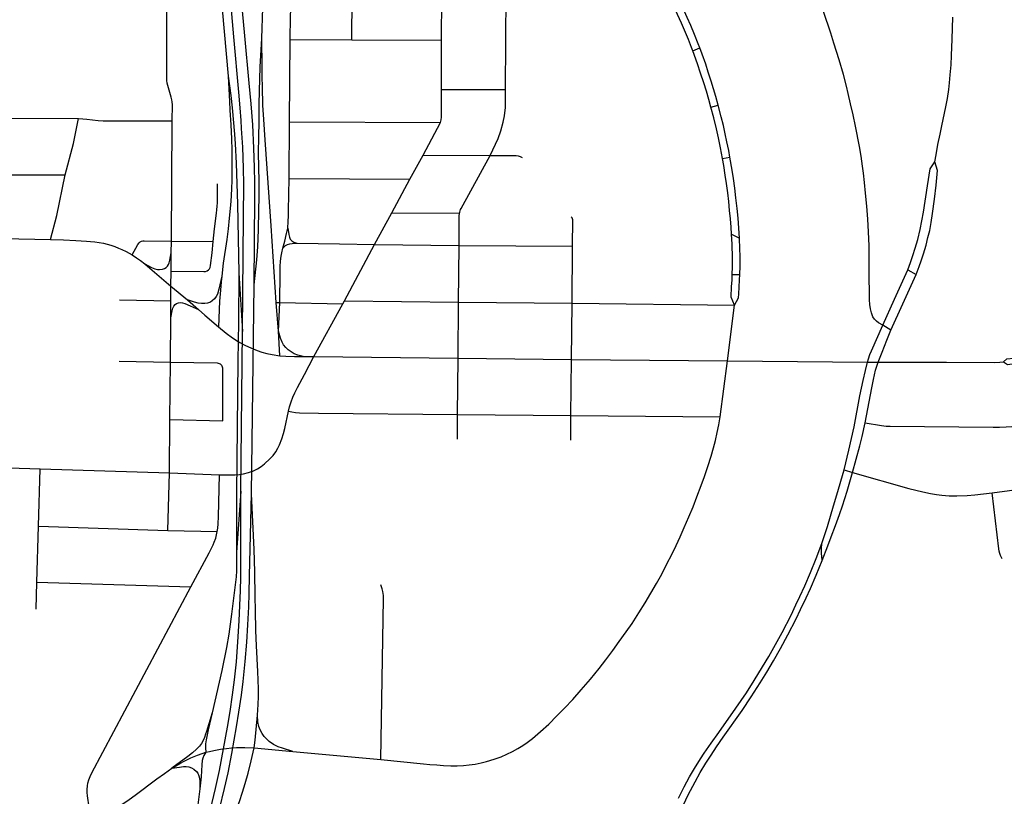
# Model space of a CAD drawing. Extents: x 1410746 to 1533160, y 578873 to 704954.
# Tile 135 of 227: x 1487789 to 1493511, y 635700 to 640213. Entities that reach past the tile are written whole.
import ezdxf

# ---------------------------------------------------------------- set-up
doc = ezdxf.new("R2010")
doc.units = 0
doc.header["$MEASUREMENT"] = 0
doc.layers.add('MC_STREETS', color=254, linetype='CONTINUOUS')

msp = doc.modelspace()

# ---------------------------------------------------------------- linework, layer by layer
at = {"layer": 'MC_STREETS'}
for p, q in [((1489717.96115, 640095.4444), (1489722.01535, 640455.10955)), ((1490240.47685, 640093.9746), (1490243.806875, 640447.94665)), ((1489196.143175, 640103.635175), (1489200.7766, 640282.320625)), ((1489356.938275, 639619.27195), (1489360.60345, 640097.706925)), ((1489360.60345, 640097.706925), (1489717.96115, 640095.4444)), ((1489717.96115, 640095.4444), (1490240.47685, 640093.9746)), ((1490239.53045, 639807.996575), (1490240.47685, 640093.9746)), ((1491701.437875, 640031.451875), (1491740.897225, 640049.3258)), ((1490239.53045, 639807.996575), (1490611.939025, 639807.18285)), ((1491806.0493, 639703.898725), (1491847.527475, 639717.03495)), ((1487500.823575, 639642.96125), (1488129.5936, 639638.72025)), ((1488670.019025, 638926.443575), (1488675.658675, 639624.71275)), ((1489353.981, 639289.9097), (1489356.938275, 639619.27195)), ((1489356.938275, 639619.27195), (1490234.191675, 639615.43195)), ((1490132.728125, 639425.462325), (1490234.191675, 639615.43195)), ((1490056.02435, 639285.7457), (1490132.728125, 639425.462325)), ((1490132.728125, 639425.462325), (1490523.247075, 639423.108525)), ((1491872.847875, 639407.060575), (1491916.371025, 639414.840075)), ((1487500.0579, 639313.134375), (1488053.63935, 639310.8131)), ((1489353.981, 639289.9097), (1490056.02435, 639285.7457)), ((1489951.014975, 639091.729425), (1490056.02435, 639285.7457)), ((1489851.3559, 638906.70795), (1489951.014975, 639091.729425)), ((1489951.014975, 639091.729425), (1490344.718775, 639088.313875)), ((1487693.157275, 638941.18515), (1487967.119975, 638936.725525)), ((1491925.675525, 638966.84745), (1491972.1184, 638943.4064)), ((1488669.473675, 638858.92095), (1488670.019025, 638926.443575)), ((1488670.019025, 638926.443575), (1488912.668925, 638923.390175)), ((1489675.95385, 638579.7899), (1489851.3559, 638906.70795)), ((1489851.3559, 638906.70795), (1490342.317525, 638901.09935)), ((1490338.921525, 638571.45565), (1490342.317525, 638901.09935)), ((1490342.317525, 638901.09935), (1491001.484175, 638896.3438)), ((1490999.10595, 638565.524175), (1491001.484175, 638896.3438)), ((1488668.612025, 638752.2368), (1488669.473675, 638858.92095)), ((1488667.91145, 638665.495325), (1488668.612025, 638752.2368)), ((1489062.11595, 638742.312775), (1489082.70045, 638402.059525)), ((1491929.5559, 638732.03455), (1491973.469, 638731.949775)), ((1492949.895125, 638759.442275), (1492997.8028, 638731.700775)), ((1488667.212475, 638578.951675), (1488667.91145, 638665.495325)), ((1488667.91145, 638665.495325), (1488763.400975, 638584.435825)), ((1489135.797325, 637458.615725), (1489150.380675, 638672.1574)), ((1488368.974425, 638584.911675), (1488667.212475, 638578.951675)), ((1488666.4235, 638481.266125), (1488667.212475, 638578.951675)), ((1488763.400975, 638584.435825), (1488827.91135, 638528.283075)), ((1489292.655025, 638403.211775), (1489279.144425, 638570.3835)), ((1489279.144425, 638570.3835), (1489300.3066, 638569.939675)), ((1489292.655025, 638403.211775), (1489300.3066, 638569.939675)), ((1489300.3066, 638569.939675), (1489666.317675, 638562.263275)), ((1489498.20995, 638256.50255), (1489666.317675, 638562.263275)), ((1489666.317675, 638562.263275), (1489675.95385, 638579.7899)), ((1489675.95385, 638579.7899), (1490338.921525, 638571.45565)), ((1490336.63195, 638245.456875), (1490338.921525, 638571.45565)), ((1490338.921525, 638571.45565), (1490999.10595, 638565.524175)), ((1490995.790675, 638239.236575), (1490999.10595, 638565.524175)), ((1490999.10595, 638565.524175), (1491943.0423, 638554.75195)), ((1491902.33865, 638230.7369), (1491943.0423, 638554.75195)), ((1488664.340075, 638223.310275), (1488666.4235, 638481.266125)), ((1492852.23885, 638409.67355), (1492804.02725, 638437.2239)), ((1489073.5633, 637472.9579), (1489082.70045, 638402.059525)), ((1489300.56265, 638260.12065), (1489292.655025, 638403.211775)), ((1489435.7143, 638255.095775), (1489498.20995, 638256.50255)), ((1489498.20995, 638256.50255), (1490336.63195, 638245.456875)), ((1488366.7366, 638229.077425), (1488664.340075, 638223.310275)), ((1488661.64065, 637889.080425), (1488664.340075, 638223.310275)), ((1490333.1102, 637919.43565), (1490336.63195, 638245.456875)), ((1490336.63195, 638245.456875), (1490995.790675, 638239.236575)), ((1490992.468475, 637912.77045), (1490995.790675, 638239.236575)), ((1490995.790675, 638239.236575), (1491902.33865, 638230.7369)), ((1491858.846725, 637905.819325), (1491902.33865, 638230.7369)), ((1491902.33865, 638230.7369), (1492715.3746, 638222.909975)), ((1492715.3746, 638222.909975), (1492777.4787, 638222.692375)), ((1490332.405675, 637775.62955), (1490333.1102, 637919.43565)), ((1490333.1102, 637919.43565), (1490992.468475, 637912.77045)), ((1490990.6921, 637769.04125), (1490992.468475, 637912.77045)), ((1490992.468475, 637912.77045), (1491858.846725, 637905.819325)), ((1488659.136325, 637579.010675), (1488661.64065, 637889.080425)), ((1488661.64065, 637889.080425), (1488968.8438, 637881.563125)), ((1487897.9278, 637270.939325), (1487906.840225, 637603.26965)), ((1487906.840225, 637603.26965), (1488659.136325, 637579.010675)), ((1488650.2212, 637245.269775), (1488659.136325, 637579.010675)), ((1488659.136325, 637579.010675), (1488949.426925, 637569.1929)), ((1492579.62545, 637596.61275), (1492629.176, 637582.49745)), ((1493441.1042, 637463.808675), (1493883.254625, 637522.4878)), ((1489073.5633, 637472.9579), (1489047.73455, 637116.214275)), ((1487888.52495, 636944.542525), (1487897.9278, 637270.939325)), ((1487897.9278, 637270.939325), (1488650.2212, 637245.269775)), ((1488650.2212, 637245.269775), (1488936.432875, 637238.63745)), ((1487883.998975, 636787.434075), (1487888.52495, 636944.542525)), ((1487888.52495, 636944.542525), (1488783.679925, 636917.262975)), ((1489150.482725, 635981.97995), (1489376.33595, 635961.548925)), ((1489376.33595, 635961.548925), (1489887.8767, 635913.4421))]:
    msp.add_line(p, q, dxfattribs=at)
for points in [[(1489082.70045, 638402.059525), (1489089.766725, 639065.94865), (1489090.663425, 639257.6799), (1489089.070825, 639350.4484), (1489085.08935, 639471.48545), (1489078.320825, 639581.772475), (1489075.5338, 639627.957675), (1489069.561575, 639700.818775), (1489061.5986, 639791.59655), (1489032.5338, 640112.902125), (1488965.24675, 640895.263225)], [(1489360.60345, 640097.706925), (1489362.129, 640229.992925), (1489363.665425, 640274.62355), (1489366.8764, 640338.817), (1489369.9839, 640460.83855)], [(1490611.939025, 639807.18285), (1490616.2503, 640367.013675), (1490615.0436, 640408.413175), (1490612.9255, 640442.332025)], [(1491701.437875, 640031.451875), (1491693.4831, 640051.763975), (1491674.4727, 640098.11815), (1491657.5456, 640139.5244), (1491634.88935, 640193.170225), (1491611.9727, 640242.388975), (1491588.274775, 640292.909825), (1491560.742175, 640350.433125), (1491537.86695, 640396.4695), (1491519.4238, 640433.64175)], [(1491740.897225, 640049.3258), (1491731.758425, 640073.479425), (1491710.664675, 640127.6461), (1491688.789675, 640179.98985), (1491668.216775, 640226.0836), (1491646.341775, 640273.479425), (1491624.727175, 640319.573175), (1491598.945925, 640373.479425), (1491574.7331, 640420.7744), (1491558.08865, 640454.335725)], [(1488946.5338, 640377.670625), (1488954.8949, 640342.6336), (1488961.265275, 640307.1984), (1488966.04305, 640274.9484), (1489001.0801, 639885.957675)], [(1489150.380675, 638672.1574), (1489155.936225, 639179.10185), (1489154.92805, 639269.364525), (1489152.9943, 639353.965), (1489149.8693, 639466.812225), (1489142.924875, 639601.534425), (1489134.2443, 639725.14555), (1489122.785975, 639845.284425), (1489097.367725, 640119.086725), (1489071.7443, 640390.423325)], [(1488675.658675, 639624.71275), (1488676.0641, 639718.74775), (1488674.8193, 639735.1571), (1488672.47555, 639748.43835), (1488668.811725, 639762.23525), (1488648.773725, 639831.5048), (1488645.9655, 639844.984275), (1488643.906125, 639859.212625), (1488643.157275, 639872.130475), (1488644.268075, 640227.851975), (1488644.430625, 640257.272925), (1488645.4895, 640281.836725), (1488647.52855, 640301.00375), (1488650.383225, 640319.151225), (1488655.684725, 640339.337775)], [(1492804.02725, 638437.2239), (1492780.552475, 638451.816575), (1492767.6696, 638461.91275), (1492756.991875, 638472.731175), (1492747.616875, 638486.62005), (1492738.5891, 638509.536725), (1492732.3391, 638533.14785), (1492728.51965, 638558.14785), (1492727.13075, 638585.5784), (1492726.46335, 638614.400775), (1492724.6497, 638727.7375), (1492724.7304, 638822.094275), (1492724.76485, 638898.964525), (1492721.277875, 638980.541125), (1492717.384475, 639053.066), (1492711.26105, 639129.57515), (1492704.076575, 639205.743425), (1492698.1001, 639267.36125), (1492691.63435, 639322.194), (1492686.48115, 639362.3655), (1492678.000525, 639420.0865), (1492668.3255, 639476.921075), (1492646.387725, 639594.094375), (1492632.61345, 639660.5315), (1492617.823625, 639724.741025), (1492604.11595, 639783.53965), (1492593.65485, 639827.1877), (1492575.39035, 639894.216025), (1492550.195, 639979.955025), (1492520.70405, 640076.973325), (1492502.15975, 640133.97555), (1492459.222775, 640260.163375)], [(1493107.417275, 639387.17855), (1493114.2339, 639427.652325), (1493125.309125, 639488.810825), (1493137.114675, 639548.185825), (1493147.907125, 639595.952375), (1493171.8565, 639705.89165), (1493180.85305, 639755.61685), (1493187.998675, 639808.331475), (1493192.398825, 639846.453675), (1493196.665625, 639893.226925), (1493201.402275, 639949.90755), (1493204.0569, 640005.177775), (1493207.53555, 640100.036875), (1493211.001375, 640228.7135)], [(1489150.380675, 638672.1574), (1489167.39455, 638817.6435), (1489172.9501, 638894.0324), (1489176.757825, 638991.94205), (1489179.2001, 639106.879625), (1489179.89455, 639181.185175), (1489179.643625, 639272.367775), (1489177.21305, 639440.0761), (1489178.15845, 639532.574075), (1489179.643625, 639618.89555), (1489180.685275, 639719.937225), (1489182.4214, 639800.14555), (1489184.1575, 639867.853875), (1489186.761675, 639938.687225), (1489196.143175, 640103.635175)], [(1489279.144425, 638570.3835), (1489250.719425, 639015.285525), (1489214.71305, 639515.0761), (1489207.28465, 639633.840325), (1489202.46545, 639716.786525), (1489199.179675, 639823.114425), (1489198.22, 639880.874725), (1489198.22, 639934.52055), (1489196.143175, 640103.635175)], [(1491806.0493, 639703.898725), (1491792.962275, 639750.201475), (1491779.1602, 639797.857725), (1491764.57685, 639846.034825), (1491746.087275, 639903.326475), (1491728.118525, 639955.93065), (1491701.437875, 640031.451875)], [(1491847.527475, 639717.03495), (1491833.8477, 639766.347325), (1491820.560525, 639811.760675), (1491807.024775, 639856.7119), (1491790.6126, 639909.1565), (1491775.774775, 639953.847325), (1491754.681025, 640013.482725), (1491740.897225, 640049.3258)], [(1489001.0801, 639885.957675), (1489007.960875, 639736.904425), (1489010.6301, 639687.48695), (1489015.3176, 639601.54945), (1489019.22385, 639520.039025), (1489021.133575, 639455.4557), (1489021.7838, 639327.355825), (1489020.58935, 639274.402125), (1489019.3949, 639236.57805), (1489016.793275, 639188.355), (1489013.14745, 639134.709175), (1489005.595375, 639060.490425), (1488999.345375, 638997.73), (1488991.447625, 638936.227425), (1488972.001625, 638798.771675), (1488963.7117, 638723.46785)], [(1489001.0801, 639885.957675), (1489016.365425, 639772.251475), (1489023.33125, 639701.168325), (1489037.311575, 639548.32805), (1489040.8949, 639492.5873), (1489045.9575, 639378.820975), (1489054.26325, 639141.556275), (1489062.11595, 638742.312775)], [(1490234.191675, 639615.43195), (1490238.548575, 639631.2431), (1490239.773875, 639647.171975), (1490239.53045, 639807.996575)], [(1490523.247075, 639423.108525), (1490568.883675, 639522.0033), (1490585.20385, 639567.235825), (1490597.97155, 639618.00015), (1490605.123425, 639654.297325), (1490611.932475, 639702.259175), (1490611.94625, 639732.861475), (1490611.939025, 639807.18285)], [(1491872.847875, 639407.060575), (1491860.6706, 639468.951475), (1491848.95185, 639525.982725), (1491837.246625, 639579.035675), (1491821.8603, 639642.341575), (1491806.0493, 639703.898725)], [(1491916.371025, 639414.840075), (1491909.623025, 639452.385675), (1491898.685525, 639504.2086), (1491889.310525, 639549.260675), (1491877.852175, 639599.00025), (1491865.352175, 639649.260675), (1491847.527475, 639717.03495)], [(1488053.63935, 639310.8131), (1488100.402725, 639493.18085), (1488129.5936, 639638.72025)], [(1488129.5936, 639638.72025), (1488156.107625, 639637.012825), (1488177.83095, 639634.2974), (1488244.84995, 639627.17295), (1488273.346925, 639625.799675), (1488675.658675, 639624.71275)], [(1490344.718775, 639088.313875), (1490345.980575, 639095.576325), (1490348.08555, 639102.823025), (1490351.315525, 639110.04875), (1490355.10095, 639116.89945), (1490523.247075, 639423.108525)], [(1490523.247075, 639423.108525), (1490662.2156, 639423.916225), (1490673.78865, 639423.2821), (1490685.2032, 639421.5382), (1490696.9348, 639418.050425), (1490709.6176, 639411.5505)], [(1491925.675525, 638966.84745), (1491923.1706, 639006.972325), (1491919.00395, 639055.1494), (1491914.57685, 639104.888975), (1491909.368525, 639156.451475), (1491903.37895, 639206.7119), (1491896.3477, 639260.61815), (1491889.31645, 639309.05565), (1491880.20185, 639365.045225), (1491872.847875, 639407.060575)], [(1491972.1184, 638943.4064), (1491968.496, 639001.42065), (1491963.26885, 639060.198175), (1491958.060525, 639116.7086), (1491951.029275, 639177.12525), (1491944.36705, 639234.215175), (1491936.70635, 639289.62525), (1491929.414675, 639338.323175), (1491916.371025, 639414.840075)], [(1492949.895125, 638759.442275), (1492965.662075, 638801.27655), (1492979.9844, 638842.61845), (1492992.745425, 638885.39115), (1493007.849575, 638936.693225), (1493021.651675, 638994.505725), (1493031.807925, 639044.2453), (1493040.662075, 639093.9849), (1493064.55385, 639248.143625), (1493079.724575, 639345.5474), (1493107.417275, 639387.17855)], [(1492997.8028, 638731.700775), (1493016.443325, 638779.661975), (1493027.3765, 638811.525025), (1493040.825475, 638851.692725), (1493056.14345, 638903.053), (1493067.224575, 638947.1099), (1493077.120425, 638988.77655), (1493085.714175, 639034.8703), (1493094.307925, 639086.95365), (1493104.985, 639170.02655), (1493113.839175, 639251.7974), (1493122.95375, 639337.7349), (1493107.417275, 639387.17855)], [(1487967.119975, 638936.725525), (1488005.299875, 639074.92085), (1488053.63935, 639310.8131)], [(1489346.21995, 639001.8231), (1489349.606075, 639041.005375), (1489350.8154, 639074.140975), (1489351.320125, 639105.337875), (1489353.981, 639289.9097)], [(1488912.668925, 638923.390175), (1488920.7953, 638997.977175), (1488932.560025, 639088.8328), (1488934.924775, 639108.2965), (1488936.925725, 639129.579225), (1488937.83525, 639148.1334), (1488938.9855, 639170.83165), (1488937.326975, 639259.5754)], [(1490342.317525, 638901.09935), (1490343.278475, 639071.582275), (1490344.718775, 639088.313875)], [(1491001.484175, 638896.3438), (1491002.953775, 639050.968075), (1491002.044775, 639056.6986), (1490998.96995, 639062.256925), (1490994.475975, 639067.697)], [(1489317.548675, 638886.00465), (1489328.6109, 638927.1344), (1489339.20585, 638969.896825), (1489346.21995, 639001.8231)], [(1489346.21995, 639001.8231), (1489352.02475, 638964.09205), (1489355.652725, 638948.8545), (1489360.973775, 638937.244925), (1489369.439075, 638927.5703), (1489381.2905, 638921.2818), (1489398.715725, 638914.748575)], [(1487967.119975, 638936.725525), (1488042.673925, 638934.4392), (1488114.2885, 638930.966975), (1488176.7885, 638926.6267), (1488200.6268, 638924.82795), (1488225.5834, 638922.657825), (1488250.539975, 638918.751575), (1488276.147625, 638913.977275), (1488297.849025, 638908.98595), (1488318.68235, 638902.69255), (1488341.034775, 638894.88005), (1488362.792775, 638885.99495), (1488382.91845, 638877.518925), (1488407.430175, 638865.63745), (1488441.499875, 638846.46885)], [(1491929.5559, 638732.03455), (1491930.780825, 638777.804), (1491930.32115, 638830.009625), (1491928.56665, 638908.0104), (1491925.675525, 638966.84745)], [(1491973.469, 638731.949775), (1491974.74865, 638780.733725), (1491974.809, 638839.77525), (1491974.0869, 638882.039175), (1491972.1184, 638943.4064)], [(1488441.499875, 638846.46885), (1488474.91935, 638907.558325), (1488482.18125, 638917.1293), (1488488.9159, 638922.9021), (1488496.342975, 638926.739425), (1488503.522475, 638928.224825), (1488512.024925, 638928.904375), (1488670.019025, 638926.443575)], [(1488668.612025, 638752.2368), (1488859.4288, 638749.420675), (1488869.269425, 638750.69045), (1488878.4752, 638754.182275), (1488885.458875, 638759.1026), (1488891.01405, 638765.4514), (1488895.458225, 638773.86355), (1488898.08155, 638784.240375), (1488906.54365, 638857.980925), (1488912.668925, 638923.390175)], [(1489300.3066, 638569.939675), (1489301.885375, 638742.610875), (1489303.16785, 638779.7903), (1489305.132125, 638809.597925), (1489308.247025, 638838.07995), (1489311.26545, 638857.5125), (1489317.548675, 638886.00465)], [(1489317.548675, 638886.00465), (1489333.64295, 638900.481325), (1489344.285025, 638907.0117), (1489357.829525, 638910.155975), (1489372.583325, 638912.0909), (1489398.715725, 638914.748575)], [(1489398.715725, 638914.748575), (1489647.808075, 638910.9107), (1489851.3559, 638906.70795)], [(1488441.499875, 638846.46885), (1488467.54775, 638830.233725), (1488491.621075, 638813.19755), (1488515.579425, 638793.926725)], [(1488515.579425, 638793.926725), (1488554.905275, 638773.86715), (1488574.0025, 638766.271675), (1488588.97645, 638762.1484), (1488601.997275, 638760.846325), (1488617.622275, 638762.582425), (1488629.75745, 638766.9049), (1488639.170075, 638772.584425), (1488647.82705, 638781.585625), (1488652.98035, 638790.237675), (1488657.335825, 638800.12585), (1488661.459075, 638814.882775), (1488669.473675, 638858.92095)], [(1488515.579425, 638793.926725), (1488545.7236, 638769.032375), (1488667.91145, 638665.495325)], [(1488963.7117, 638723.46785), (1488946.307175, 638647.6432), (1488937.2794, 638617.434875), (1488930.964575, 638604.01905), (1488920.440575, 638590.362125), (1488908.015525, 638579.2104), (1488896.642525, 638572.129275), (1488880.69765, 638566.183725), (1488864.752775, 638564.0217), (1488845.05095, 638563.38515), (1488825.259275, 638565.7289), (1488805.2072, 638571.19765), (1488763.400975, 638584.435825)], [(1488963.7117, 638723.46785), (1488959.7169, 638689.647825), (1488955.031125, 638641.870625), (1488950.60435, 638577.62355), (1488943.610425, 638427.8668)], [(1489062.11595, 638742.312775), (1489060.43425, 638455.75405), (1489057.176725, 638230.4968), (1489047.6281, 637459.22945), (1489047.73455, 637116.214275)], [(1491943.0423, 638554.75195), (1491922.50865, 638601.277), (1491926.1349, 638662.53175), (1491928.286225, 638700.30235), (1491929.5559, 638732.03455)], [(1491943.0423, 638554.75195), (1491965.06635, 638596.05985), (1491967.430525, 638619.50615), (1491970.0347, 638658.35165), (1491972.383425, 638700.649575), (1491973.469, 638731.949775)], [(1492804.02725, 638437.2239), (1492873.473975, 638589.75385), (1492949.895125, 638759.442275)], [(1492852.23885, 638409.67355), (1492921.347175, 638561.343625), (1492997.8028, 638731.700775)], [(1488666.4235, 638481.266125), (1488675.17855, 638521.5745), (1488679.409675, 638536.049425), (1488684.976975, 638549.188225), (1488691.8804, 638557.873175), (1488700.119975, 638563.66315), (1488711.699925, 638568.339675), (1488722.6118, 638569.675825), (1488734.41445, 638568.116975), (1488748.8364, 638564.281825), (1488827.91135, 638528.283075)], [(1488827.91135, 638528.283075), (1488863.898375, 638496.958325), (1488943.610425, 638427.8668)], [(1488943.610425, 638427.8668), (1488989.37565, 638390.99975), (1489024.429625, 638365.1076), (1489058.0983, 638342.214675), (1489067.7831, 638337.1389), (1489101.327475, 638319.558425), (1489131.72615, 638305.67555), (1489169.54045, 638290.5962), (1489194.89535, 638281.8884), (1489224.010525, 638273.543225), (1489255.241825, 638267.100675), (1489300.56265, 638260.12065)], [(1492715.3746, 638222.909975), (1492720.684175, 638242.279325), (1492729.538275, 638266.9355), (1492738.436925, 638289.580975), (1492804.02725, 638437.2239)], [(1489435.7143, 638255.095775), (1489404.872, 638263.759325), (1489384.384875, 638272.038275), (1489366.05155, 638282.1216), (1489348.940425, 638294.649375), (1489335.496, 638308.399375), (1489322.66265, 638323.677175), (1489313.190425, 638340.177175), (1489304.634875, 638361.8716), (1489292.655025, 638403.211775)], [(1492777.4787, 638222.692375), (1492800.019925, 638280.956825), (1492827.89115, 638351.4091), (1492852.23885, 638409.67355)], [(1489300.56265, 638260.12065), (1489336.22045, 638257.373625), (1489386.50525, 638255.78885), (1489435.7143, 638255.095775)], [(1489350.64145, 637939.1094), (1489357.378325, 637964.31025), (1489366.525725, 637992.979825), (1489376.821375, 638020.001075), (1489388.159, 638045.205075), (1489403.095, 638075.045225), (1489443.0503, 638150.433875), (1489498.20995, 638256.50255)], [(1493506.225775, 638224.677425), (1493525.62315, 638242.328275), (1493566.601825, 638246.753775), (1493606.5836, 638252.11215), (1493905.2056, 638291.42), (1493928.670275, 638278.370675)], [(1488664.340075, 638223.310275), (1488936.3738, 638218.29035), (1488942.4823, 638217.820425), (1488948.522025, 638215.737775), (1488954.0411, 638212.7179), (1488959.87255, 638207.615375), (1488962.5483, 638204.3163)], [(1488968.8438, 637881.563125), (1488969.661075, 638178.562175), (1488969.348675, 638184.185375), (1488968.43805, 638188.539425), (1488967.13555, 638194.0286), (1488964.989575, 638199.53415), (1488962.5483, 638204.3163)], [(1492579.62545, 637596.61275), (1492607.1481, 637711.05775), (1492637.898175, 637847.96655), (1492672.06075, 638026.7749), (1492690.232325, 638116.179075), (1492703.563675, 638174.921425), (1492715.3746, 638222.909975)], [(1492701.43515, 637869.6841), (1492740.134375, 638074.584425), (1492749.8351, 638122.72085), (1492763.110675, 638176.21675), (1492777.4787, 638222.692375)], [(1492777.4787, 638222.692375), (1493174.4014, 638223.441775), (1493451.668625, 638221.788925), (1493484.693925, 638223.2732), (1493506.225775, 638224.677425)], [(1493506.225775, 638224.677425), (1493529.01545, 638210.271), (1493557.081925, 638213.4653)], [(1488949.426925, 637569.1929), (1489018.31985, 637568.256225), (1489040.54585, 637568.56495), (1489065.434625, 637570.19625), (1489066.9556, 637570.455025), (1489089.38405, 637574.27095), (1489117.51795, 637581.13375), (1489123.47195, 637583.08145), (1489144.09725, 637589.8285), (1489158.22765, 637597.162), (1489171.5278, 637604.0646), (1489192.0139, 637617.606275), (1489212.2056, 637632.722625), (1489243.038775, 637661.342075), (1489260.7639, 637681.49515), (1489277.08335, 637702.675725), (1489289.58335, 637723.856275), (1489298.95835, 637742.606275), (1489312.54455, 637777.58465), (1489321.75735, 637808.19405), (1489328.6577, 637836.8005), (1489350.64145, 637939.1094)], [(1489350.64145, 637939.1094), (1489369.6795, 637934.445175), (1489391.7893, 637930.764625), (1489415.48405, 637929.43815), (1489525.3799, 637927.1812), (1490333.1102, 637919.43565)], [(1489887.8767, 635913.4421), (1490134.7517, 635889.483775), (1490171.9045, 635885.664325), (1490213.57115, 635882.1921), (1490252.4985, 635880.0605), (1490294.877275, 635878.21795), (1490331.4652, 635877.954725), (1490367.3906, 635880.108775), (1490400.955875, 635882.95595), (1490435.44615, 635887.74765), (1490469.6161, 635894.965975), (1490502.281175, 635902.566275), (1490545.295575, 635915.179525), (1490587.016325, 635930.5418), (1490619.473925, 635945.039325), (1490653.5017, 635961.358775), (1490683.0156, 635978.37265), (1490711.83505, 635995.733775), (1490737.182275, 636013.094875), (1490768.08505, 636037.0532), (1490816.0017, 636076.983775), (1490864.2656, 636120.38655), (1490910.793375, 636166.914325), (1490954.8906, 636212.74765), (1491002.46005, 636263.094875), (1491051.418375, 636319.344875), (1491105.205175, 636380.738975), (1491156.007675, 636442.585475), (1491194.219975, 636492.725325), (1491235.793375, 636547.12265), (1491273.293375, 636598.858775), (1491313.918375, 636656.49765), (1491347.2517, 636705.108775), (1491386.487825, 636766.219875), (1491422.94615, 636824.206), (1491456.973925, 636880.108775), (1491488.918375, 636937.400425), (1491519.473925, 636991.914325), (1491550.0295, 637050.9421), (1491577.807275, 637105.8032), (1491603.5017, 637158.233775), (1491627.807275, 637208.9282), (1491651.07115, 637261.358775), (1491677.807275, 637324.206), (1491702.112825, 637382.539325), (1491724.682275, 637440.87265), (1491749.682275, 637506.844875), (1491768.1842, 637558.664), (1491788.4967, 637617.518175), (1491806.980475, 637676.77025), (1491820.852075, 637724.7944), (1491831.612925, 637767.423875), (1491841.959875, 637813.778275), (1491850.853175, 637859.755575), (1491858.846725, 637905.819325)], [(1492629.176, 637582.49745), (1492671.73145, 637736.05775), (1492684.972025, 637790.159675), (1492701.43515, 637869.6841)], [(1492701.43515, 637869.6841), (1492797.95375, 637854.176075), (1492823.365825, 637851.68425), (1492847.428425, 637850.9407), (1493445.541825, 637844.76345), (1493483.173925, 637845.049275), (1493520.964425, 637846.856925), (1493554.24455, 637849.79315), (1493585.105975, 637853.32775), (1493607.402325, 637856.269825)], [(1487051.6528, 637599.724775), (1487080.961325, 637611.286825), (1487102.98805, 637618.3447), (1487116.54905, 637621.7852), (1487129.538575, 637623.5646), (1487145.55305, 637624.81015), (1487176.692325, 637625.8778), (1487906.840225, 637603.26965)], [(1488936.432875, 637238.63745), (1488939.197575, 637258.288125), (1488941.20155, 637282.63015), (1488943.151675, 637326.3115), (1488949.426925, 637569.1929)], [(1492449.908425, 637169.266425), (1492482.61765, 637267.6261), (1492518.342625, 637387.559925), (1492537.03295, 637451.407375), (1492579.62545, 637596.61275)], [(1492452.692175, 637070.4428), (1492485.6334, 637155.579575), (1492505.11975, 637207.3112), (1492529.477675, 637272.96165), (1492552.90625, 637337.981475), (1492570.723825, 637388.1132), (1492598.056925, 637472.678), (1492629.176, 637582.49745)], [(1492629.176, 637582.49745), (1492955.593425, 637489.511925), (1492996.971575, 637478.305325), (1493037.272175, 637469.469375), (1493081.451975, 637460.2024), (1493116.795825, 637454.3836), (1493148.475975, 637450.288875), (1493189.4231, 637447.0562), (1493234.1664, 637446.07755), (1493294.250575, 637447.47485), (1493340.361675, 637451.666775), (1493441.1042, 637463.808675)], [(1488896.624375, 635623.76115), (1488926.8327, 635746.3306), (1488949.40215, 635849.802825), (1488996.91915, 636101.2543), (1489011.341225, 636193.7994), (1489025.554675, 636289.977125), (1489036.155275, 636377.6432), (1489047.666025, 636482.4417), (1489056.6938, 636598.76115), (1489064.679925, 636719.594475), (1489068.8466, 636808.13615), (1489071.27715, 636895.63615), (1489073.01325, 636971.3306), (1489074.228525, 637123.0667), (1489073.5633, 637472.9579)], [(1488949.509425, 635626.413675), (1488978.5688, 635744.9417), (1488999.859825, 635837.261575), (1489021.7443, 635948.75665), (1489049.40215, 636103.62225), (1489062.891375, 636188.4071), (1489076.8327, 636287.302825), (1489086.839, 636367.990725), (1489098.82765, 636483.8261), (1489108.77515, 636596.45755), (1489114.799875, 636697.02055), (1489120.172325, 636800.97685), (1489122.9501, 636878.060175), (1489124.686225, 636981.5324), (1489127.116775, 637137.435175), (1489135.797325, 637458.615725)], [(1489171.111025, 636171.084275), (1489175.436125, 636234.448775), (1489177.36895, 636281.1416), (1489176.974375, 636325.333525), (1489172.34755, 636425.11375), (1489164.845075, 636573.848275), (1489161.58365, 636662.960975), (1489158.45865, 636782.75265), (1489157.288925, 636859.493425), (1489154.188675, 637004.89435), (1489151.248725, 637135.178225), (1489135.797325, 637458.615725)], [(1493498.191675, 637079.860275), (1493488.722925, 637099.544975), (1493484.4595, 637110.859475), (1493481.3439, 637123.97775), (1493479.17845, 637138.2008), (1493441.1042, 637463.808675)], [(1488783.679925, 636917.262975), (1488889.53455, 637115.562225), (1488912.336375, 637160.913425), (1488919.356575, 637177.02485), (1488927.5276, 637199.82765), (1488933.038275, 637220.350175), (1488936.432875, 637238.63745)], [(1491616.67835, 635689.97105), (1491649.858875, 635756.12795), (1491680.7384, 635812.74595), (1491710.775575, 635862.5405), (1491744.80335, 635917.748825), (1491765.9839, 635950.387725), (1491806.6089, 636009.762725), (1491851.400575, 636071.22105), (1491951.400575, 636212.5405), (1492012.511675, 636302.123825), (1492057.911, 636373.130775), (1492105.82765, 636452.29745), (1492141.50475, 636512.7141), (1492180.82765, 636581.98495), (1492218.8485, 636652.818275), (1492271.45265, 636753.599525), (1492299.57765, 636812.4537), (1492323.01515, 636861.67245), (1492351.14015, 636923.6516), (1492384.213075, 636999.9537), (1492416.76515, 637081.98495), (1492449.908425, 637169.266425)], [(1492452.692175, 637070.4428), (1492450.1404, 637095.032725), (1492448.9805, 637109.647475), (1492448.28455, 637123.798275), (1492448.28455, 637140.500875), (1492449.908425, 637169.266425)], [(1489047.73455, 637116.214275), (1489048.360475, 637009.525025), (1489046.27715, 636976.1917), (1489020.235475, 636757.788925), (1489003.916025, 636641.8167), (1488991.0688, 636564.733375), (1488964.226225, 636430.6954), (1488906.251775, 636185.571825)], [(1491631.894175, 635622.55615), (1491674.31725, 635709.4155), (1491713.48895, 635783.647025), (1491744.1089, 635838.23495), (1491776.314875, 635891.967525), (1491807.4573, 635940.063275), (1491838.55335, 635988.23495), (1491876.478625, 636043.592775), (1491986.81725, 636198.998825), (1492039.94225, 636278.85995), (1492092.286, 636359.849525), (1492130.82765, 636422.349525), (1492168.8485, 636487.4537), (1492210.51515, 636560.10995), (1492252.70265, 636639.0162), (1492300.3589, 636731.2037), (1492326.9214, 636786.1516), (1492359.4735, 636854.380775), (1492384.4735, 636908.54745), (1492417.633225, 636985.717575), (1492452.692175, 637070.4428)], [(1488207.912925, 635567.377125), (1488193.204375, 635636.97655), (1488182.97135, 635703.6139), (1488181.1563, 635721.966125), (1488180.7585, 635739.2119), (1488182.242625, 635760.83195), (1488184.084275, 635776.3836), (1488189.828225, 635795.1733), (1488198.0363, 635815.57385), (1488208.5691, 635835.73525), (1488783.679925, 636917.262975)], [(1489887.8767, 635913.4421), (1489903.192125, 636847.979525), (1489902.0648, 636867.0283), (1489899.263725, 636889.681125), (1489894.92635, 636906.145025), (1489886.91685, 636928.883825)], [(1488906.251775, 636185.571825), (1488874.523325, 636076.514725), (1488869.315, 636061.15015), (1488863.3254, 636042.66055), (1488855.5129, 636024.6918), (1488844.5754, 636006.202225), (1488832.59625, 635990.83765), (1488816.97125, 635974.170975), (1488793.0129, 635952.8168), (1488765.40875, 635930.6814), (1488673.48165, 635863.7543)], [(1488906.251775, 636185.571825), (1488884.41915, 636087.452225), (1488871.91915, 636028.684875), (1488869.315, 636005.16055), (1488868.446925, 635982.1571), (1488870.3406, 635955.90495)], [(1489150.482725, 635981.97995), (1489156.7295, 636026.472525), (1489171.111025, 636171.084275)], [(1489376.33595, 635961.548925), (1489315.531825, 635979.17665), (1489290.87905, 635988.204425), (1489262.983075, 636001.441775), (1489239.14295, 636018.759975), (1489222.253825, 636034.27045), (1489209.281825, 636048.27385), (1489196.781825, 636065.634975), (1489185.3235, 636087.16275), (1489178.670325, 636105.268825), (1489173.281175, 636132.889825), (1489171.111025, 636171.084275)], [(1488588.985475, 634606.74725), (1488652.4025, 634713.694125), (1488676.2582, 634757.784425), (1488702.749725, 634813.086475), (1488730.7721, 634878.965), (1488753.530975, 634936.350375), (1488779.3832, 635004.659425), (1488871.518275, 635252.317), (1488889.5823, 635296.367825), (1488920.3228, 635359.4334), (1488996.06485, 635509.9668), (1489041.383325, 635607.892725), (1489066.1025, 635670.324475), (1489084.1665, 635723.882675), (1489099.3783, 635774.905575), (1489115.85775, 635835.43585), (1489133.78465, 635905.8933), (1489150.482725, 635981.97995)], [(1488870.3406, 635955.90495), (1488892.405275, 635961.32375), (1488916.41045, 635966.947775), (1488956.0686, 635974.3052), (1488989.6275, 635978.33765), (1489019.4886, 635981.46265), (1489049.3497, 635983.19875), (1489097.6136, 635984.240425), (1489150.482725, 635981.97995)], [(1488673.48165, 635863.7543), (1488719.994625, 635891.29525), (1488747.44, 635905.9418), (1488782.59625, 635923.1293), (1488822.7004, 635939.795975), (1488849.0025, 635949.4314), (1488870.3406, 635955.90495)], [(1488870.3406, 635955.90495), (1488858.7247, 635937.71265), (1488852.648325, 635922.34805), (1488849.523325, 635908.02515), (1488847.44, 635883.8064), (1488843.493775, 635813.56235), (1488835.9417, 635743.510275)], [(1488207.912925, 635567.377125), (1488250.325525, 635583.0514), (1488295.0071, 635603.02165), (1488331.92275, 635622.547925), (1488357.09635, 635636.4368), (1488388.34635, 635655.96805), (1488425.67275, 635681.141675), (1488460.619625, 635706.573025), (1488585.966825, 635801.7119), (1488629.369625, 635833.65635), (1488651.085825, 635848.389725), (1488673.48165, 635863.7543)], [(1488673.48165, 635863.7543), (1488716.869625, 635869.76745), (1488740.929575, 635873.1293), (1488756.29415, 635872.8689), (1488770.68905, 635871.503575), (1488786.661275, 635866.64245), (1488801.244625, 635857.9619), (1488815.480725, 635845.114675), (1488823.962525, 635834.135275), (1488830.411275, 635819.76745), (1488833.337525, 635805.74985), (1488834.900025, 635789.083175), (1488835.9417, 635743.510275)], [(1488835.9417, 635743.510275), (1488822.7513, 635636.1303), (1488812.29075, 635550.1979), (1488796.1449, 635456.968725), (1488784.16575, 635397.593725), (1488769.5824, 635335.093725), (1488743.54075, 635242.906225), (1488703.436575, 635108.531225), (1488656.04075, 634969.468725), (1488544.061575, 634690.8229), (1488436.375375, 634452.04045), (1488381.671225, 634315.491275)]]:
    msp.add_lwpolyline(points, dxfattribs=at)

doc.saveas('drawing.dxf')
